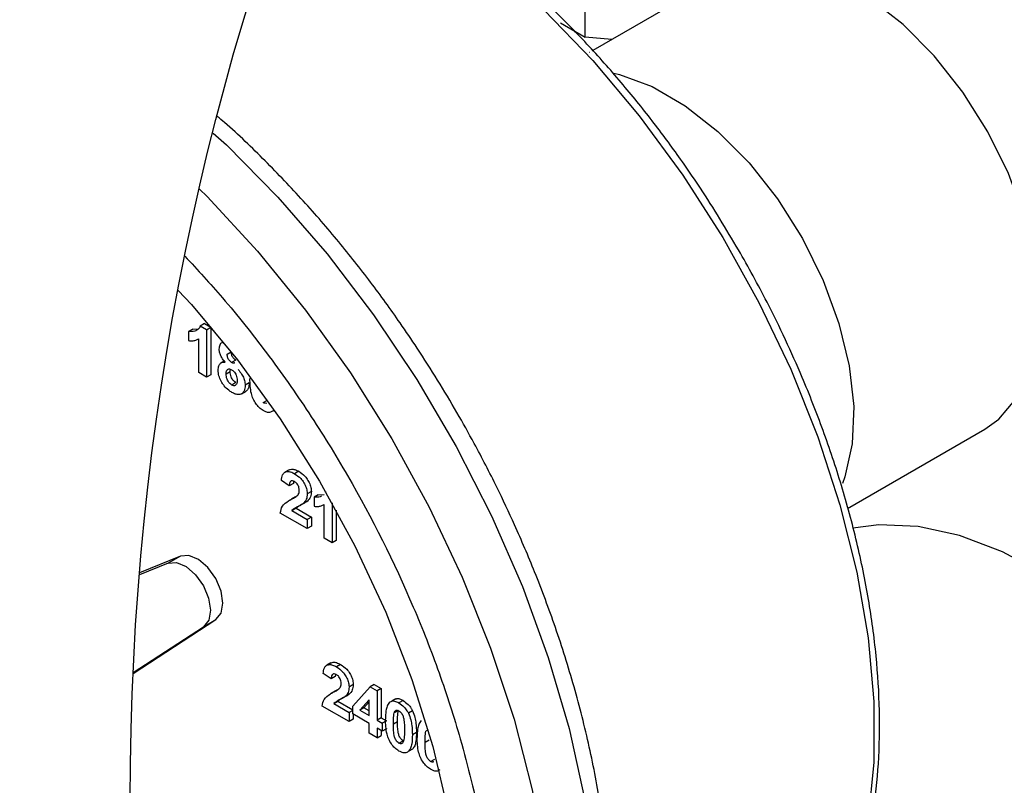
# Model space of a CAD drawing. Header units: inches. Extents: x 5 to 215, y 5 to 165.
# Tile 38 of 74: x 189.01 to 193.24, y 76.52 to 79.81. Entities that reach past the tile are written whole.
import ezdxf

# ---------------------------------------------------------------- set-up
doc = ezdxf.new("R2010")
doc.units = ezdxf.units.IN
doc.header["$LTSCALE"] = 20
doc.header["$MEASUREMENT"] = 0
doc.layers.add('SLD-DEFPOINTS', color=7, linetype='Continuous')
doc.layers.add('TEXT', color=140, linetype='Continuous', lineweight=25)
doc.dimstyles.new('SLDDIMSTYLE3', dxfattribs={"dimtxt": 0.18, "dimasz": 2.6, "dimexe": 0, "dimexo": 0.0625, "dimgap": 0, "dimtad": 0, "dimtih": 1, "dimtoh": 1, "dimdec": 0, "dimrnd": 1e-09, "dimzin": 0, "dimdsep": 46, "dimtxsty": 'Standard', "dimsah": 1, "dimcen": 0.09, "dimadec": 0, "dimazin": 0, "dimtfac": 2.6, "dimtdec": 0, "dimtofl": 0, "dimtmove": 0, "dimatfit": 3, "dimfxl": 0, "dimfrac": 2, "dimtolj": 1, "dimtzin": 0, "dimarcsym": 0})

msp = doc.modelspace()

# ---------------------------------------------------------------- linework, layer by layer
for p, q in [((191.4424, 79.7374), (191.4424, 80.4519)), ((192.0345, 80.0028), (191.4758, 79.6802)), ((191.3369, 79.7983), (191.4424, 79.7374)), ((191.5571, 79.7271), (191.4424, 79.7374)), ((191.4608, 79.6716), (191.4604, 79.6718)), ((189.8073, 78.507), (189.7896, 78.4968)), ((189.8169, 78.4811), (189.7896, 78.4968)), ((189.8073, 78.507), (189.8346, 78.4913)), ((189.8169, 78.4811), (189.8346, 78.4913)), ((189.8346, 78.4913), (189.8346, 78.2872)), ((189.7575, 78.4834), (189.7398, 78.4732)), ((189.7398, 78.4732), (189.7398, 78.434)), ((189.7575, 78.4834), (189.7823, 78.4854)), ((189.8169, 78.4811), (189.8169, 78.277)), ((189.7798, 78.4401), (189.7829, 78.4419)), ((189.7829, 78.2966), (189.7829, 78.4419)), ((189.9053, 78.3753), (189.9228, 78.3854)), ((189.8955, 78.3478), (189.8779, 78.3376)), ((189.9421, 78.3507), (189.9244, 78.3405)), ((189.8169, 78.277), (189.7829, 78.2966)), ((189.8346, 78.2872), (189.8169, 78.277)), ((189.9007, 78.2915), (189.9184, 78.3017)), ((189.9184, 78.3017), (189.9201, 78.311)), ((189.9426, 78.2536), (189.925, 78.2433)), ((190, 78.2526), (189.9823, 78.2424)), ((189.9668, 78.2055), (189.9845, 78.2157)), ((190.0605, 78.1677), (190.0781, 78.1779)), ((190.1079, 78.1353), (190.1008, 78.1312)), ((192.5699, 77.7139), (193.1594, 78.0542)), ((190.1712, 77.8793), (190.1535, 77.8691)), ((190.2125, 77.8728), (190.1949, 77.8625)), ((190.1721, 77.8103), (190.1381, 77.8338)), ((190.1897, 77.8205), (190.1721, 77.8103)), ((190.1908, 77.8291), (190.1897, 77.8205)), ((190.2668, 77.7859), (190.2491, 77.7757)), ((190.2962, 77.7721), (190.2786, 77.7619)), ((190.2962, 77.7721), (190.3211, 77.774)), ((190.3286, 77.7853), (190.3284, 77.7855)), ((190.3285, 77.7855), (190.3284, 77.7855)), ((190.1895, 77.758), (190.1718, 77.7478)), ((190.199, 77.7632), (190.1813, 77.753)), ((190.1895, 77.7579), (190.199, 77.7632)), ((190.2496, 77.7446), (190.232, 77.7344)), ((190.2786, 77.7619), (190.2786, 77.7226)), ((190.3185, 77.7288), (190.3216, 77.7305)), ((190.3216, 77.5852), (190.3216, 77.7306)), ((190.3556, 77.7376), (190.3556, 77.5656)), ((190.2491, 77.6271), (190.1335, 77.6938)), ((190.1834, 77.7043), (190.2011, 77.7145)), ((190.1834, 77.7043), (190.2491, 77.6663)), ((190.2011, 77.7145), (190.2668, 77.6766)), ((190.3733, 77.7057), (190.3733, 77.5758)), ((190.2668, 77.6766), (190.2491, 77.6663)), ((190.2491, 77.6663), (190.2491, 77.6271)), ((190.2668, 77.6766), (190.2668, 77.6373)), ((190.2668, 77.6373), (190.2491, 77.6271)), ((190.3556, 77.5656), (190.3216, 77.5852)), ((190.3733, 77.5758), (190.3556, 77.5656)), ((189.6516, 77.4781), (189.5284, 77.4282)), ((189.7047, 77.5087), (189.5292, 77.4376)), ((189.7047, 77.5087), (189.6516, 77.4781)), ((189.501, 77.0041), (189.8568, 77.2363)), ((189.8038, 77.2057), (189.8568, 77.2363)), ((189.5012, 77.0082), (189.8038, 77.2057)), ((190.3509, 77.0502), (190.3332, 77.04)), ((190.3922, 77.0436), (190.3745, 77.0334)), ((190.3517, 76.9812), (190.3177, 77.0046)), ((190.3694, 76.9914), (190.3517, 76.9812)), ((190.3704, 77), (190.3694, 76.9914)), ((190.3691, 76.9288), (190.3514, 76.9186)), ((190.3786, 76.9341), (190.361, 76.9239)), ((190.3692, 76.9288), (190.3786, 76.9341)), ((190.4464, 76.9568), (190.4287, 76.9466)), ((190.4446, 76.8646), (190.5194, 76.9472)), ((190.537, 76.9574), (190.5194, 76.9472)), ((190.5194, 76.9472), (190.5489, 76.9301)), ((190.537, 76.9574), (190.5665, 76.9403)), ((190.5665, 76.9403), (190.5489, 76.9301)), ((190.5489, 76.9301), (190.5489, 76.8045)), ((190.5665, 76.9403), (190.5665, 76.8147)), ((190.3631, 76.8751), (190.3807, 76.8853)), ((190.3807, 76.8853), (190.4446, 76.8485)), ((190.4293, 76.9155), (190.4116, 76.9053)), ((190.5149, 76.8921), (190.4744, 76.8475)), ((190.4921, 76.8577), (190.5149, 76.8828)), ((190.5149, 76.8241), (190.5149, 76.8921)), ((190.6298, 76.8961), (190.6122, 76.8859)), ((190.6606, 76.8887), (190.6429, 76.8785)), ((190.4287, 76.798), (190.3132, 76.8647)), ((190.3631, 76.8751), (190.4287, 76.8372)), ((190.4446, 76.8464), (190.4287, 76.8372)), ((190.4446, 76.8307), (190.4446, 76.8646)), ((190.4921, 76.8577), (190.4744, 76.8475)), ((190.4744, 76.8475), (190.5149, 76.8241)), ((190.5149, 76.8446), (190.4921, 76.8577)), ((190.6406, 76.8462), (190.6229, 76.8359)), ((190.701, 76.8443), (190.6834, 76.8341)), ((190.4287, 76.8372), (190.4287, 76.798)), ((190.4464, 76.8082), (190.4287, 76.798)), ((190.5149, 76.7901), (190.4446, 76.8307)), ((190.4464, 76.8296), (190.4464, 76.8082)), ((190.5665, 76.8147), (190.5489, 76.8045)), ((190.5489, 76.8045), (190.5715, 76.7914)), ((190.5665, 76.8147), (190.5892, 76.8016)), ((190.5892, 76.8016), (190.5715, 76.7914)), ((190.6191, 76.7887), (190.6368, 76.7989)), ((190.5149, 76.7482), (190.5149, 76.7901)), ((190.5715, 76.7574), (190.5489, 76.7705)), ((190.5489, 76.7705), (190.5489, 76.7286)), ((190.5665, 76.7603), (190.5665, 76.7388)), ((190.5715, 76.7914), (190.5715, 76.7574)), ((190.5892, 76.7676), (190.5715, 76.7574)), ((190.5892, 76.7689), (190.5892, 76.7676)), ((190.7681, 76.7627), (190.7589, 76.7574)), ((190.5489, 76.7286), (190.5149, 76.7482)), ((190.5489, 76.7286), (190.5665, 76.7388)), ((190.6429, 76.7057), (190.6606, 76.7159)), ((190.7184, 76.7518), (190.7007, 76.7416)), ((190.7551, 76.7102), (190.7728, 76.7204)), ((190.7009, 76.6794), (190.6832, 76.6692)), ((190.7789, 76.6272), (190.7966, 76.6374))]:
    msp.add_line(p, q)
at = {"flags": 128}
for points in [[(190.2227, 80.5398), (190.3739, 80.4812), (190.5994, 80.3651), (190.8249, 80.2208), (191.0478, 80.0499), (191.2654, 79.8545), (191.4753, 79.6368), (191.6748, 79.3995), (191.8618, 79.1452), (192.0339, 78.8769), (192.1892, 78.5979), (192.3259, 78.3114), (192.4424, 78.0207), (192.5372, 77.7292), (192.6093, 77.4404), (192.6579, 77.1577), (192.6823, 76.8843), (192.6823, 76.6234), (192.6579, 76.3783), (192.6093, 76.1516), (192.5372, 75.946), (192.5119, 75.8906)], [(193.1594, 78.0542), (193.2189, 78.0967), (193.2975, 78.1888), (193.3535, 78.3078), (193.3853, 78.4501), (193.3917, 78.6109), (193.3725, 78.7852), (193.3284, 78.9672), (193.2609, 79.1513), (193.1719, 79.3314), (193.0645, 79.5017), (192.9421, 79.6569), (192.8086, 79.7918), (192.6683, 79.9022), (192.5257, 79.9845), (192.3853, 80.0361), (192.2518, 80.0554), (192.1294, 80.0416), (192.0345, 80.0028)], [(191.5656, 79.5827), (191.5898, 79.5769), (191.7302, 79.5253), (191.8728, 79.443), (192.0131, 79.3326), (192.1466, 79.1976), (192.2691, 79.0425), (192.3765, 78.8721), (192.4654, 78.692), (192.5329, 78.508), (192.577, 78.3259), (192.5962, 78.1517), (192.5898, 77.9909), (192.558, 77.8486), (192.5479, 77.8208)], [(189.8444, 79.3252), (189.9017, 79.2747), (190.1231, 79.0505), (190.3348, 78.8062), (190.5344, 78.5443), (190.7199, 78.2676), (190.8894, 77.9791), (191.041, 77.6818), (191.173, 77.3789), (191.2842, 77.0735), (191.3734, 76.7689), (191.4395, 76.4684), (191.4819, 76.1751), (191.5002, 75.8922), (191.4941, 75.6226), (191.4637, 75.3692), (191.4094, 75.1346), (191.3316, 74.9214), (191.2313, 74.7319), (191.1095, 74.5679), (190.9675, 74.4314), (190.8598, 74.3547)], [(189.7862, 79.0841), (189.8191, 79.053), (190.0359, 78.8184), (190.2418, 78.565), (190.4346, 78.2954), (190.6123, 78.0124), (190.7731, 77.7191), (190.9151, 77.4186), (191.0369, 77.114), (191.1372, 76.8087), (191.2149, 76.5057), (191.2693, 76.2084), (191.2996, 75.9199), (191.3057, 75.6433), (191.2875, 75.3814), (191.2451, 75.1371), (191.1789, 74.9129), (191.0898, 74.7113), (190.9786, 74.5343), (190.8465, 74.3839), (190.6949, 74.2616), (190.6333, 74.2232)], [(189.6947, 78.6488), (189.7523, 78.5886), (189.9492, 78.3517), (190.1333, 78.0981), (190.3022, 77.8307), (190.4539, 77.5529), (190.5866, 77.2679), (190.6985, 76.9793), (190.7885, 76.6905), (190.8554, 76.405), (190.8983, 76.1264), (190.9168, 75.8579), (190.9106, 75.603), (190.8799, 75.3645), (190.8249, 75.1455), (190.7464, 74.9487), (190.6452, 74.7763), (190.5227, 74.6305), (190.3803, 74.513), (190.2198, 74.4253), (190.043, 74.3685), (189.8522, 74.3432), (189.6816, 74.3487)], [(194.3622, 74.1311), (194.4105, 74.1619), (194.5261, 74.2642), (194.6212, 74.3947), (194.694, 74.551), (194.7433, 74.7303), (194.7682, 74.9295), (194.7682, 75.1449), (194.7433, 75.3727), (194.694, 75.609), (194.6212, 75.8494), (194.5261, 76.0896), (194.4105, 76.3254), (194.2764, 76.5526), (194.1262, 76.7671), (193.9626, 76.9651), (193.7885, 77.143), (193.6071, 77.2977), (193.4214, 77.4264), (193.235, 77.5268), (193.051, 77.5972), (192.8729, 77.6362), (192.7036, 77.6432), (192.5919, 77.629)], [(189.6516, 77.4781), (189.6878, 77.4809), (189.729, 77.4636), (189.7694, 77.4288), (189.8032, 77.3814), (189.8257, 77.328), (189.8337, 77.2762), (189.826, 77.2335), (189.8038, 77.2057)], [(189.8568, 77.2363), (189.8791, 77.2641), (189.8867, 77.3068), (189.8788, 77.3586), (189.8563, 77.412), (189.8224, 77.4594), (189.782, 77.4942), (189.7408, 77.5115), (189.7047, 77.5087)]]:
    msp.add_lwpolyline(points, dxfattribs=at)
for points, knots in [([(192.102, 78.8237), (192.0485, 78.9129), (191.9736, 79.0377), (191.8528, 79.2144), (191.7466, 79.3598), (191.6141, 79.5254), (191.47, 79.6896), (191.3141, 79.8499), (191.1492, 80.002), (190.9774, 80.1429), (190.8003, 80.2699), (190.62, 80.3819), (190.4372, 80.4748), (190.3071, 80.5333), (190.2365, 80.5546), (190.2291, 80.5569)], [0, 0, 0, 0, 0.119851, 0.167787, 0.246717, 0.327375, 0.412203, 0.498541, 0.585061, 0.670671, 0.754562, 0.836147, 0.915036, 0.991029, 1, 1, 1, 1]), ([(190.8613, 74.36), (190.8873, 74.3753), (190.9709, 74.4245), (191.0899, 74.5336), (191.217, 74.6821), (191.3219, 74.8489), (191.4082, 75.0345), (191.4748, 75.2373), (191.5215, 75.4551), (191.5482, 75.6857), (191.5553, 75.9269), (191.5429, 76.1764), (191.5119, 76.4319), (191.4629, 76.6905), (191.3974, 76.9484), (191.3183, 77.1992), (191.2318, 77.4305), (191.1463, 77.6307), (191.0596, 77.8147), (190.9766, 77.9755), (190.8645, 78.1759), (190.758, 78.3485), (190.6326, 78.5338), (190.5216, 78.687), (190.3833, 78.8621), (190.2327, 79.0367), (190.0688, 79.2073), (189.945, 79.328), (189.8733, 79.388), (189.8628, 79.3969)], [0, 0, 0, 0, 0.015698, 0.050528, 0.083432, 0.117471, 0.152905, 0.189901, 0.228541, 0.268848, 0.310779, 0.354219, 0.399005, 0.444864, 0.491358, 0.537683, 0.581899, 0.620093, 0.651155, 0.687969, 0.714395, 0.77088, 0.793627, 0.831101, 0.869482, 0.90995, 0.951265, 0.992819, 1, 1, 1, 1]), ([(189.7238, 78.7962), (189.7782, 78.7376), (189.9015, 78.6047), (190.0789, 78.3798), (190.2588, 78.125), (190.4799, 77.7666), (190.6675, 77.3925), (190.8176, 77.0099), (190.9167, 76.7018), (190.9962, 76.3745), (191.0472, 76.0356), (191.0644, 75.7174), (191.0491, 75.418), (191.0003, 75.1365), (190.9213, 74.8951), (190.8212, 74.6971), (190.7092, 74.5393), (190.5769, 74.4056), (190.3742, 74.2625), (190.1349, 74.179), (189.8921, 74.1541), (189.7725, 74.1637), (189.7163, 74.1682)], [0, 0, 0, 0, 0.0415058, 0.0940604, 0.1484978, 0.2033152, 0.3125217, 0.3650865, 0.4165641, 0.4803633, 0.5396714, 0.5941948, 0.6455066, 0.694916, 0.7421172, 0.7767429, 0.8097021, 0.842132, 0.8738945, 0.9378388, 0.9708011, 1, 1, 1, 1]), ([(192.5285, 75.9126), (192.5445, 75.9448), (192.5897, 76.0363), (192.6399, 76.2006), (192.6829, 76.4038), (192.7057, 76.6205), (192.7097, 76.8477), (192.6949, 77.0834), (192.6619, 77.325), (192.6118, 77.5692), (192.5461, 77.8115), (192.4672, 78.0478), (192.3851, 78.2561), (192.3034, 78.4393), (192.2141, 78.6228), (192.1434, 78.7494), (192.102, 78.8237)], [0, 0, 0, 0, 0.035389, 0.100282, 0.168364, 0.23972, 0.314279, 0.39182, 0.471955, 0.554055, 0.637063, 0.718868, 0.799204, 0.857291, 0.916298, 1, 1, 1, 1]), ([(189.7896, 78.4968), (189.7872, 78.492), (189.7821, 78.4819), (189.7632, 78.4726), (189.7486, 78.473), (189.7398, 78.4732)], [0, 0, 0, 0, 0.2652147, 0.5610664, 1, 1, 1, 1]), ([(189.7398, 78.434), (189.7452, 78.4335), (189.7553, 78.4326), (189.7703, 78.4351), (189.7787, 78.4397), (189.7829, 78.4419)], [0, 0, 0, 0, 0.360522, 0.682333, 1, 1, 1, 1]), ([(189.8713, 78.398), (189.8717, 78.4041), (189.8724, 78.4148), (189.8798, 78.4256), (189.8847, 78.4266), (189.8852, 78.4267)], [0, 0, 0, 0, 0.554924, 0.960556, 1, 1, 1, 1]), ([(189.8968, 78.3418), (189.8913, 78.3481), (189.8821, 78.3588), (189.8745, 78.3765), (189.8716, 78.389), (189.8713, 78.3961), (189.8713, 78.398)], [0, 0, 0, 0, 0.3950505, 0.6633522, 0.9113851, 1, 1, 1, 1]), ([(189.9244, 78.3405), (189.9216, 78.3424), (189.9167, 78.3458), (189.9114, 78.3528), (189.9079, 78.3597), (189.9056, 78.3673), (189.9054, 78.3726), (189.9053, 78.3753)], [0, 0, 0, 0, 0.244305, 0.431107, 0.621245, 0.80167, 1, 1, 1, 1]), ([(189.9421, 78.3507), (189.9393, 78.3526), (189.9343, 78.356), (189.9291, 78.363), (189.9256, 78.3699), (189.9233, 78.3775), (189.9231, 78.3828), (189.9229, 78.3855)], [0, 0, 0, 0, 0.244306, 0.431109, 0.621248, 0.801673, 1, 1, 1, 1]), ([(189.8667, 78.3074), (189.8672, 78.3137), (189.8679, 78.3244), (189.8759, 78.3378), (189.8871, 78.3422), (189.894, 78.3419), (189.8968, 78.3418)], [0, 0, 0, 0, 0.356883, 0.606008, 0.840163, 1, 1, 1, 1]), ([(189.9383, 78.3389), (189.9373, 78.3384), (189.9348, 78.3368), (189.9296, 78.3378), (189.9262, 78.3396), (189.9244, 78.3405)], [0, 0, 0, 0, 0.221056, 0.578657, 1, 1, 1, 1]), ([(189.8856, 78.2493), (189.8813, 78.2565), (189.8729, 78.2707), (189.8674, 78.2909), (189.8669, 78.3032), (189.8667, 78.3074)], [0, 0, 0, 0, 0.407767, 0.79341, 1, 1, 1, 1]), ([(189.9007, 78.2915), (189.9011, 78.2957), (189.9017, 78.3025), (189.9062, 78.3101), (189.912, 78.3131), (189.9183, 78.3123), (189.9222, 78.3102), (189.9245, 78.3091)], [0, 0, 0, 0, 0.323921, 0.525234, 0.657252, 0.805941, 1, 1, 1, 1]), ([(189.925, 78.2433), (189.9219, 78.2455), (189.9156, 78.2499), (189.9092, 78.2591), (189.9043, 78.2689), (189.9013, 78.2798), (189.9009, 78.2875), (189.9007, 78.2915)], [0, 0, 0, 0, 0.200097, 0.404092, 0.589317, 0.785216, 1, 1, 1, 1]), ([(189.9426, 78.2536), (189.9395, 78.2557), (189.9333, 78.2601), (189.9269, 78.2693), (189.922, 78.2791), (189.9189, 78.29), (189.9186, 78.2977), (189.9184, 78.3017)], [0, 0, 0, 0, 0.200097, 0.404091, 0.589318, 0.785216, 1, 1, 1, 1]), ([(189.9245, 78.3091), (189.9275, 78.3069), (189.9334, 78.3028), (189.9396, 78.2943), (189.9444, 78.2851), (189.9477, 78.2747), (189.9481, 78.2673), (189.9483, 78.2636)], [0, 0, 0, 0, 0.209619, 0.395599, 0.583667, 0.791975, 1, 1, 1, 1]), ([(189.952, 78.3099), (189.9574, 78.3037), (189.9675, 78.2921), (189.9771, 78.2725), (189.9817, 78.2559), (189.9822, 78.2459), (189.9823, 78.2424)], [0, 0, 0, 0, 0.326878, 0.601914, 0.86078, 1, 1, 1, 1]), ([(189.9255, 78.2116), (189.9208, 78.2146), (189.9084, 78.2224), (189.8952, 78.2357), (189.8878, 78.2462), (189.8856, 78.2493)], [0, 0, 0, 0, 0.300672, 0.79275, 1, 1, 1, 1]), ([(189.9483, 78.2636), (189.9482, 78.2591), (189.9479, 78.252), (189.9438, 78.2432), (189.937, 78.2396), (189.9302, 78.2406), (189.9265, 78.2425), (189.925, 78.2433)], [0, 0, 0, 0, 0.333436, 0.52008, 0.690119, 0.8672, 1, 1, 1, 1]), ([(189.9823, 78.2424), (189.9819, 78.2342), (189.9812, 78.2211), (189.9706, 78.2062), (189.9559, 78.2009), (189.9401, 78.204), (189.9304, 78.209), (189.9255, 78.2116)], [0, 0, 0, 0, 0.283135, 0.452296, 0.614043, 0.804004, 1, 1, 1, 1]), ([(190, 78.2526), (189.9995, 78.2446), (189.9986, 78.2319), (189.9908, 78.2185), (189.9852, 78.2166), (189.9842, 78.2163)], [0, 0, 0, 0, 0.5779938, 0.9233205, 1, 1, 1, 1]), ([(190.0605, 78.1337), (190.0544, 78.1378), (190.042, 78.1462), (190.0276, 78.164), (190.0161, 78.1841), (190.0044, 78.2196), (190.0034, 78.2491), (190.0027, 78.2708)], [0, 0, 0, 0, 0.141173, 0.2862, 0.435536, 0.586919, 1, 1, 1, 1]), ([(190.074, 78.1661), (190.0738, 78.1659), (190.0723, 78.1644), (190.0673, 78.1648), (190.0632, 78.1663), (190.0609, 78.1675), (190.0605, 78.1677)], [0, 0, 0, 0, 0.052484, 0.456662, 0.898334, 1, 1, 1, 1]), ([(190.1008, 78.1312), (190.0964, 78.1287), (190.087, 78.1235), (190.0721, 78.1276), (190.0639, 78.1319), (190.0605, 78.1337)], [0, 0, 0, 0, 0.343174, 0.727288, 1, 1, 1, 1]), ([(190.1381, 77.8338), (190.1391, 77.8418), (190.1406, 77.8543), (190.1504, 77.8689), (190.164, 77.873), (190.1795, 77.8706), (190.1893, 77.8654), (190.1949, 77.8625)], [0, 0, 0, 0, 0.291683, 0.448597, 0.599868, 0.776443, 1, 1, 1, 1]), ([(190.1715, 77.8788), (190.1746, 77.8802), (190.1823, 77.8836), (190.1972, 77.8806), (190.2071, 77.8756), (190.2125, 77.8728)], [0, 0, 0, 0, 0.2323407, 0.5711013, 1, 1, 1, 1]), ([(190.1949, 77.8625), (190.2042, 77.8561), (190.2197, 77.8455), (190.2351, 77.8241), (190.2446, 77.8046), (190.2487, 77.7879), (190.249, 77.7784), (190.2491, 77.7757)], [0, 0, 0, 0, 0.317104, 0.523653, 0.731623, 0.924938, 1, 1, 1, 1]), ([(190.2125, 77.8728), (190.2219, 77.8663), (190.2374, 77.8557), (190.2528, 77.8343), (190.2623, 77.8148), (190.2664, 77.7981), (190.2667, 77.7886), (190.2668, 77.7859)], [0, 0, 0, 0, 0.317103, 0.523652, 0.731622, 0.924938, 1, 1, 1, 1]), ([(190.1941, 77.8289), (190.1913, 77.8304), (190.1869, 77.8327), (190.18, 77.832), (190.1751, 77.8274), (190.1728, 77.8196), (190.1723, 77.8135), (190.1721, 77.8103)], [0, 0, 0, 0, 0.245132, 0.383461, 0.516954, 0.744607, 1, 1, 1, 1]), ([(190.2151, 77.79), (190.2149, 77.7943), (190.2144, 77.8016), (190.2108, 77.8113), (190.2062, 77.8187), (190.2005, 77.8248), (190.1962, 77.8276), (190.1941, 77.8289)], [0, 0, 0, 0, 0.276209, 0.46782, 0.665787, 0.84222, 1, 1, 1, 1]), ([(190.1813, 77.753), (190.1856, 77.7553), (190.1924, 77.759), (190.2017, 77.7645), (190.2061, 77.7684), (190.2084, 77.7703)], [0, 0, 0, 0, 0.447968, 0.722262, 1, 1, 1, 1]), ([(190.2084, 77.7703), (190.2099, 77.7725), (190.2132, 77.777), (190.2149, 77.7841), (190.215, 77.7886), (190.2151, 77.79)], [0, 0, 0, 0, 0.368824, 0.789701, 1, 1, 1, 1]), ([(190.2491, 77.7757), (190.2485, 77.7678), (190.2477, 77.756), (190.2399, 77.7424), (190.2346, 77.737), (190.232, 77.7344)], [0, 0, 0, 0, 0.5079486, 0.7586322, 1, 1, 1, 1]), ([(190.2668, 77.7859), (190.2662, 77.778), (190.2653, 77.7662), (190.2576, 77.7526), (190.2523, 77.7472), (190.2496, 77.7446)], [0, 0, 0, 0, 0.507947, 0.758631, 1, 1, 1, 1]), ([(190.1335, 77.6938), (190.1355, 77.7041), (190.1396, 77.7259), (190.1626, 77.7429), (190.1769, 77.7506), (190.1813, 77.753)], [0, 0, 0, 0, 0.380479, 0.811227, 1, 1, 1, 1]), ([(190.232, 77.7344), (190.228, 77.7316), (190.2202, 77.7259), (190.2024, 77.7186), (190.191, 77.71), (190.1834, 77.7043)], [0, 0, 0, 0, 0.253317, 0.506016, 1, 1, 1, 1]), ([(190.2496, 77.7446), (190.2457, 77.7418), (190.2379, 77.7361), (190.2201, 77.7289), (190.2086, 77.7202), (190.2011, 77.7145)], [0, 0, 0, 0, 0.253317, 0.506016, 1, 1, 1, 1]), ([(190.3106, 77.7671), (190.3086, 77.7659), (190.2991, 77.7601), (190.2876, 77.7611), (190.2786, 77.7619)], [0, 0, 0, 0, 0.210332, 1, 1, 1, 1]), ([(190.2786, 77.7226), (190.2839, 77.7221), (190.2941, 77.7212), (190.309, 77.7238), (190.3174, 77.7283), (190.3216, 77.7306)], [0, 0, 0, 0, 0.3605114, 0.6823123, 1, 1, 1, 1]), ([(190.3511, 77.0497), (190.3542, 77.051), (190.3619, 77.0545), (190.3769, 77.0515), (190.3867, 77.0464), (190.3922, 77.0436)], [0, 0, 0, 0, 0.232341, 0.571102, 1, 1, 1, 1]), ([(190.3177, 77.0046), (190.3187, 77.0127), (190.3203, 77.0252), (190.33, 77.0398), (190.3437, 77.0439), (190.3591, 77.0415), (190.369, 77.0363), (190.3745, 77.0334)], [0, 0, 0, 0, 0.291685, 0.448599, 0.59987, 0.776443, 1, 1, 1, 1]), ([(190.3745, 77.0334), (190.3839, 77.027), (190.3994, 77.0163), (190.4147, 76.9949), (190.4242, 76.9755), (190.4284, 76.9588), (190.4287, 76.9492), (190.4287, 76.9466)], [0, 0, 0, 0, 0.317094, 0.523652, 0.731621, 0.924938, 1, 1, 1, 1]), ([(190.3922, 77.0436), (190.4016, 77.0372), (190.4171, 77.0265), (190.4324, 77.0051), (190.4419, 76.9857), (190.4461, 76.969), (190.4463, 76.9594), (190.4464, 76.9568)], [0, 0, 0, 0, 0.317094, 0.523652, 0.731621, 0.924938, 1, 1, 1, 1]), ([(190.3738, 76.9998), (190.371, 77.0013), (190.3665, 77.0036), (190.3596, 77.0028), (190.3547, 76.9983), (190.3525, 76.9905), (190.352, 76.9844), (190.3517, 76.9812)], [0, 0, 0, 0, 0.245132, 0.383461, 0.516955, 0.744606, 1, 1, 1, 1]), ([(190.3948, 76.9609), (190.3945, 76.9652), (190.3941, 76.9724), (190.3904, 76.9821), (190.3858, 76.9896), (190.3802, 76.9957), (190.3758, 76.9985), (190.3738, 76.9998)], [0, 0, 0, 0, 0.276212, 0.467823, 0.665789, 0.842221, 1, 1, 1, 1]), ([(190.3132, 76.8647), (190.3151, 76.8749), (190.3192, 76.8968), (190.3422, 76.9137), (190.3566, 76.9215), (190.361, 76.9239)], [0, 0, 0, 0, 0.380485, 0.81124, 1, 1, 1, 1]), ([(190.361, 76.9239), (190.3652, 76.9262), (190.372, 76.9299), (190.3813, 76.9353), (190.3858, 76.9392), (190.388, 76.9412)], [0, 0, 0, 0, 0.44795, 0.722273, 1, 1, 1, 1]), ([(190.388, 76.9412), (190.3895, 76.9433), (190.3928, 76.9479), (190.3945, 76.955), (190.3947, 76.9594), (190.3948, 76.9609)], [0, 0, 0, 0, 0.368826, 0.789705, 1, 1, 1, 1]), ([(190.4287, 76.9466), (190.4282, 76.9387), (190.4273, 76.9269), (190.4195, 76.9133), (190.4142, 76.9079), (190.4116, 76.9053)], [0, 0, 0, 0, 0.5079455, 0.758613, 1, 1, 1, 1]), ([(190.4464, 76.9568), (190.4458, 76.9489), (190.445, 76.9371), (190.4372, 76.9235), (190.4319, 76.9181), (190.4293, 76.9155)], [0, 0, 0, 0, 0.507956, 0.758629, 1, 1, 1, 1]), ([(190.4116, 76.9053), (190.4077, 76.9024), (190.3998, 76.8967), (190.382, 76.8895), (190.3706, 76.8809), (190.3631, 76.8751)], [0, 0, 0, 0, 0.2533, 0.506005, 1, 1, 1, 1]), ([(190.4293, 76.9155), (190.4254, 76.9126), (190.4175, 76.9069), (190.3997, 76.8997), (190.3883, 76.8911), (190.3807, 76.8853)], [0, 0, 0, 0, 0.253316, 0.506016, 1, 1, 1, 1]), ([(190.6026, 76.881), (190.6071, 76.8835), (190.6164, 76.8886), (190.6312, 76.8846), (190.6395, 76.8803), (190.6429, 76.8785)], [0, 0, 0, 0, 0.343179, 0.723047, 1, 1, 1, 1]), ([(190.6303, 76.8953), (190.6315, 76.8958), (190.6377, 76.8987), (190.6489, 76.8946), (190.6571, 76.8904), (190.6606, 76.8887)], [0, 0, 0, 0, 0.121778, 0.629668, 1, 1, 1, 1]), ([(190.6606, 76.8887), (190.6681, 76.8835), (190.6815, 76.8742), (190.6939, 76.8577), (190.6991, 76.8479), (190.701, 76.8443)], [0, 0, 0, 0, 0.4488046, 0.8008425, 1, 1, 1, 1]), ([(190.6026, 76.881), (190.5986, 76.8755), (190.5906, 76.8646), (190.5861, 76.8392), (190.5855, 76.8206), (190.5851, 76.8088)], [0, 0, 0, 0, 0.264763, 0.528914, 1, 1, 1, 1]), ([(190.6229, 76.8359), (190.6236, 76.8381), (190.625, 76.8422), (190.6295, 76.8473), (190.6361, 76.8475), (190.6403, 76.8458), (190.6425, 76.8446), (190.6429, 76.8444)], [0, 0, 0, 0, 0.258808, 0.491342, 0.708817, 0.951182, 1, 1, 1, 1]), ([(190.6368, 76.7989), (190.6369, 76.8057), (190.637, 76.817), (190.6379, 76.8329), (190.6397, 76.8418), (190.6406, 76.8462)], [0, 0, 0, 0, 0.4252441, 0.7197465, 1, 1, 1, 1]), ([(190.6429, 76.8785), (190.6504, 76.8733), (190.6639, 76.864), (190.6762, 76.8475), (190.6815, 76.8377), (190.6834, 76.8341)], [0, 0, 0, 0, 0.448798, 0.800847, 1, 1, 1, 1]), ([(190.6429, 76.8444), (190.6455, 76.8426), (190.6503, 76.8392), (190.6556, 76.8324), (190.6603, 76.8228), (190.6647, 76.8071), (190.6665, 76.7855), (190.6666, 76.7693), (190.6667, 76.7613)], [0, 0, 0, 0, 0.1050627, 0.1935393, 0.2840184, 0.4593263, 0.7334989, 1, 1, 1, 1]), ([(190.701, 76.8443), (190.7049, 76.8348), (190.712, 76.8176), (190.7173, 76.7862), (190.718, 76.7649), (190.7184, 76.7518)], [0, 0, 0, 0, 0.324807, 0.587444, 1, 1, 1, 1]), ([(190.6429, 76.6717), (190.6368, 76.6758), (190.6244, 76.6842), (190.61, 76.702), (190.5985, 76.7221), (190.5868, 76.7576), (190.5858, 76.7872), (190.5851, 76.8088)], [0, 0, 0, 0, 0.1411662, 0.2862002, 0.4355323, 0.586917, 1, 1, 1, 1]), ([(190.6191, 76.7887), (190.6192, 76.7955), (190.6193, 76.8068), (190.6202, 76.8227), (190.622, 76.8316), (190.6229, 76.8359)], [0, 0, 0, 0, 0.425245, 0.719746, 1, 1, 1, 1]), ([(190.6606, 76.7159), (190.658, 76.7178), (190.6532, 76.7212), (190.6478, 76.728), (190.6432, 76.7375), (190.6388, 76.7531), (190.6371, 76.7746), (190.6369, 76.7909), (190.6368, 76.7989)], [0, 0, 0, 0, 0.107316, 0.194893, 0.284683, 0.457604, 0.732756, 1, 1, 1, 1]), ([(190.6834, 76.8341), (190.6873, 76.8246), (190.6943, 76.8074), (190.6996, 76.776), (190.7003, 76.7547), (190.7007, 76.7416)], [0, 0, 0, 0, 0.324807, 0.587443, 1, 1, 1, 1]), ([(190.7386, 76.8025), (190.7346, 76.797), (190.7266, 76.7861), (190.722, 76.7607), (190.7215, 76.7421), (190.7211, 76.7303)], [0, 0, 0, 0, 0.264763, 0.528914, 1, 1, 1, 1]), ([(190.6429, 76.7057), (190.6403, 76.7076), (190.6355, 76.711), (190.6301, 76.7178), (190.6255, 76.7273), (190.6211, 76.7429), (190.6194, 76.7644), (190.6192, 76.7807), (190.6191, 76.7887)], [0, 0, 0, 0, 0.107304, 0.194882, 0.284674, 0.457597, 0.732753, 1, 1, 1, 1]), ([(190.6667, 76.7613), (190.6666, 76.7545), (190.6665, 76.7432), (190.6657, 76.7274), (190.6638, 76.7185), (190.6629, 76.7142)], [0, 0, 0, 0, 0.426686, 0.720491, 1, 1, 1, 1]), ([(190.7551, 76.7102), (190.7552, 76.717), (190.7553, 76.7283), (190.7562, 76.7442), (190.758, 76.7531), (190.7589, 76.7574)], [0, 0, 0, 0, 0.425245, 0.719746, 1, 1, 1, 1]), ([(190.6629, 76.7142), (190.6622, 76.7121), (190.6608, 76.708), (190.6563, 76.7029), (190.6498, 76.7026), (190.6456, 76.7043), (190.6433, 76.7055), (190.6429, 76.7057)], [0, 0, 0, 0, 0.258384, 0.490528, 0.70783, 0.94529, 1, 1, 1, 1]), ([(190.7007, 76.7416), (190.7003, 76.7286), (190.6997, 76.7092), (190.6944, 76.6838), (190.6869, 76.6739), (190.6832, 76.6692)], [0, 0, 0, 0, 0.5160545, 0.768132, 1, 1, 1, 1]), ([(190.7184, 76.7518), (190.718, 76.7388), (190.7173, 76.7194), (190.7121, 76.694), (190.7045, 76.6841), (190.7009, 76.6794)], [0, 0, 0, 0, 0.516054, 0.768131, 1, 1, 1, 1]), ([(190.7789, 76.5932), (190.7728, 76.5973), (190.7604, 76.6057), (190.746, 76.6235), (190.7345, 76.6436), (190.7228, 76.6791), (190.7218, 76.7087), (190.7211, 76.7303)], [0, 0, 0, 0, 0.1411728, 0.2862053, 0.4355365, 0.5869201, 1, 1, 1, 1]), ([(190.6832, 76.6692), (190.6788, 76.6667), (190.6694, 76.6615), (190.6546, 76.6656), (190.6463, 76.6699), (190.6429, 76.6717)], [0, 0, 0, 0, 0.343142, 0.727256, 1, 1, 1, 1]), ([(190.7789, 76.6272), (190.7763, 76.6291), (190.7715, 76.6325), (190.7661, 76.6393), (190.7615, 76.6488), (190.7571, 76.6644), (190.7554, 76.6859), (190.7552, 76.7022), (190.7551, 76.7102)], [0, 0, 0, 0, 0.107316, 0.1948933, 0.2846836, 0.4576001, 0.7327559, 1, 1, 1, 1]), ([(190.7924, 76.6256), (190.7922, 76.6255), (190.7907, 76.6239), (190.7857, 76.6244), (190.7816, 76.6258), (190.7793, 76.627), (190.7789, 76.6272)], [0, 0, 0, 0, 0.052488, 0.456664, 0.898333, 1, 1, 1, 1]), ([(190.8192, 76.5907), (190.8148, 76.5882), (190.8054, 76.583), (190.7905, 76.5871), (190.7823, 76.5914), (190.7789, 76.5932)], [0, 0, 0, 0, 0.343152, 0.727279, 1, 1, 1, 1])]:
    msp.add_open_spline(points, degree=3, knots=knots)
at = {"layer": 'SLD-DEFPOINTS'}
msp.add_circle((201.1706, 76.4637), 11.6821, dxfattribs=at)

# ---------------------------------------------------------------- leaders
at = {"layer": 'TEXT'}
for points in [[(198.7625, 81.9305), (186.062, 57.3728), (174.3891, 57.3728)], [(203.3991, 81.8649), (186.062, 57.3728), (174.3891, 57.3728)]]:
    msp.add_leader(points, dimstyle='SLDDIMSTYLE3', dxfattribs=at)

doc.saveas('drawing.dxf')
